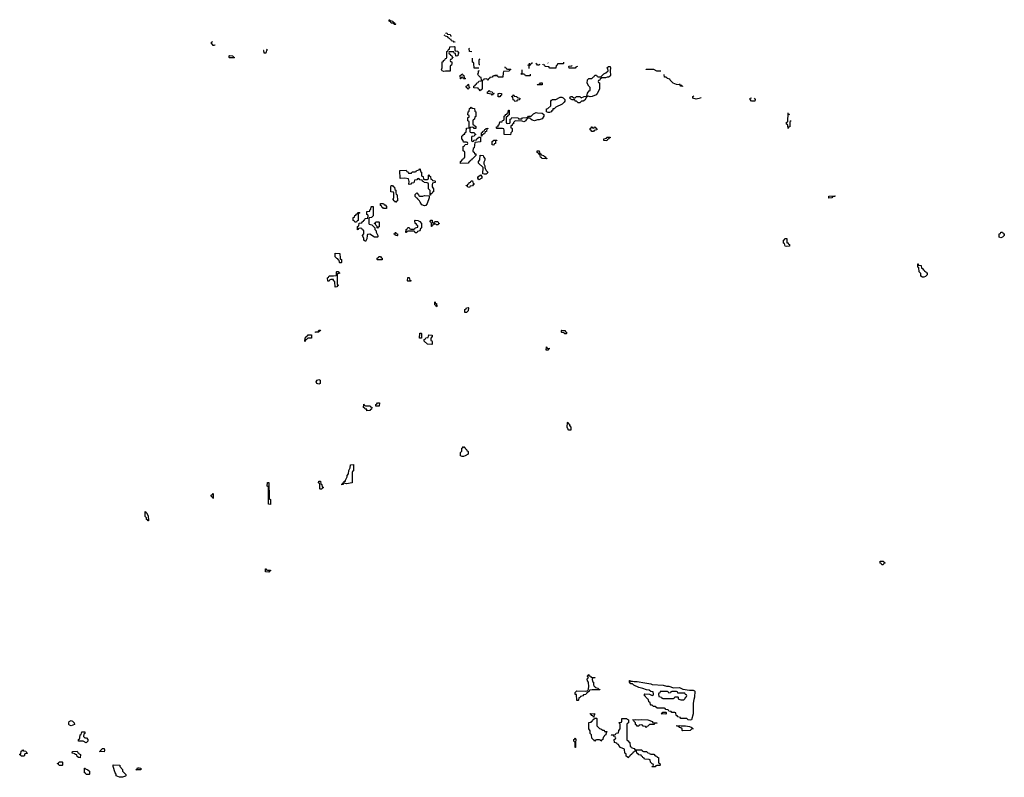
# Model space of a CAD drawing. Header units: inches. Extents: x 2710028 to 2964570, y 496606 to 722708.
# Tile 117 of 228: x 2812129 to 2825174, y 676289 to 686330. Entities that reach past the tile are written whole.
import ezdxf

# ---------------------------------------------------------------- set-up
doc = ezdxf.new("R2010")
doc.units = ezdxf.units.IN
doc.header["$MEASUREMENT"] = 0
for name, color, linetype in [('C8617', 7, 'Continuous'), ('C8618', 7, 'Continuous'), ('C8627', 7, 'Continuous'), ('C8628', 7, 'Continuous')]:
    doc.layers.add(name, color=color, linetype=linetype)

msp = doc.modelspace()

# ---------------------------------------------------------------- linework, layer by layer
at = {"layer": 'C8617', "color": 6}
for points in [[(2814694, 680000), (2814694, 679990), (2814690, 679986), (2814683, 680000)], [(2815434, 680000), (2815434, 679990), (2815438, 679978), (2815451, 679970), (2815454, 679910), (2815450, 679906), (2815426, 679910), (2815426, 680000)], [(2820000, 676842), (2819970, 676846), (2819966, 676850), (2819970, 676854), (2820000, 676854)]]:
    msp.add_lwpolyline(points, dxfattribs=at)
for points in [[(2813830, 679686), (2813822, 679702), (2813810, 679706), (2813807, 679727), (2813790, 679746), (2813790, 679811), (2813798, 679798), (2813810, 679794), (2813830, 679754), (2813834, 679690)], [(2815410, 679034), (2815450, 679034), (2815450, 679026), (2815438, 679022), (2815430, 679008), (2815386, 679010), (2815386, 679050), (2815390, 679052), (2815398, 679038)], [(2819510, 677306), (2819506, 677386), (2819490, 677388), (2819490, 677414), (2819510, 677434), (2819630, 677432), (2819662, 677438), (2819668, 677490), (2819666, 677550), (2819650, 677566), (2819649, 677589), (2819666, 677610), (2819662, 677622), (2819650, 677626), (2819650, 677634), (2819662, 677638), (2819666, 677650), (2819670, 677651), (2819673, 677633), (2819694, 677630), (2819698, 677618), (2819753, 677613), (2819750, 677606), (2819718, 677602), (2819714, 677590), (2819718, 677558), (2819732, 677550), (2819733, 677513), (2819738, 677498), (2819754, 677490), (2819758, 677478), (2819794, 677470), (2819798, 677458), (2819813, 677453), (2819813, 677447), (2819713, 677447), (2819678, 677442), (2819673, 677427), (2819658, 677422), (2819653, 677407), (2819638, 677402), (2819630, 677386), (2819598, 677382), (2819592, 677368), (2819558, 677362), (2819553, 677347), (2819538, 677342), (2819534, 677310), (2819530, 677306)], [(2819830, 676766), (2819822, 676782), (2819810, 676786), (2819770, 676786), (2819758, 676782), (2819750, 676766), (2819742, 676782), (2819730, 676786), (2819710, 676806), (2819706, 676850), (2819689, 676869), (2819687, 676907), (2819668, 676930), (2819670, 677014), (2819702, 677018), (2819708, 677032), (2819722, 677038), (2819727, 677053), (2819742, 677058), (2819746, 677074), (2819770, 677074), (2819774, 677070), (2819774, 676970), (2819810, 676934), (2819830, 676932), (2819853, 676913), (2819872, 676912), (2819878, 676898), (2819910, 676894), (2819914, 676890), (2819898, 676882), (2819894, 676850), (2819878, 676842), (2819870, 676826), (2819858, 676822), (2819854, 676790), (2819838, 676782)], [(2819730, 677086), (2819722, 677102), (2819710, 677106), (2819702, 677122), (2819690, 677126), (2819687, 677133), (2819754, 677130), (2819738, 677122), (2819734, 677086)], [(2812810, 676969), (2812790, 676978), (2812778, 676990), (2812778, 677010), (2812786, 677030), (2812810, 677042), (2812830, 677034), (2812851, 677011), (2812854, 676990)], [(2813010, 676746), (2812970, 676768), (2812910, 676766), (2812908, 676770), (2812908, 676790), (2812922, 676798), (2812927, 676813), (2812930, 676854), (2812942, 676858), (2812950, 676892), (2812992, 676890), (2812994, 676870), (2812978, 676862), (2812974, 676830), (2812990, 676814), (2813013, 676813), (2813032, 676790), (2813031, 676769)], [(2819490, 676686), (2819488, 676750), (2819470, 676768), (2819469, 676790), (2819482, 676798), (2819490, 676811), (2819496, 676790), (2819491, 676750), (2819494, 676686)], [(2812150, 676568), (2812142, 676582), (2812129, 676589), (2812130, 676594), (2812142, 676598), (2812150, 676634), (2812162, 676638), (2812170, 676652), (2812178, 676638), (2812210, 676634), (2812218, 676618), (2812234, 676610), (2812230, 676606), (2812198, 676602), (2812190, 676568)], [(2813250, 676628), (2813186, 676630), (2813202, 676638), (2813206, 676650), (2813226, 676670), (2813250, 676672), (2813254, 676650)], [(2812930, 676549), (2812906, 676550), (2812890, 676566), (2812886, 676586), (2812866, 676590), (2812862, 676602), (2812826, 676610), (2812827, 676633), (2812890, 676634), (2812898, 676618), (2812914, 676610), (2812918, 676598), (2812934, 676590)], [(2812650, 676446), (2812642, 676462), (2812626, 676470), (2812642, 676478), (2812650, 676494), (2812690, 676492), (2812694, 676490), (2812694, 676450), (2812690, 676446)], [(2813008, 676328), (2813002, 676342), (2812986, 676350), (2812986, 676410), (2812994, 676410), (2813002, 676402), (2813032, 676390), (2813052, 676370), (2813054, 676330), (2813050, 676328)], [(2813449, 676289), (2813407, 676307), (2813408, 676330), (2813395, 676350), (2813368, 676430), (2813367, 676453), (2813454, 676450), (2813454, 676430), (2813491, 676391), (2813492, 676372), (2813533, 676327), (2813534, 676310), (2813530, 676306), (2813490, 676289)], [(2813670, 676386), (2813666, 676390), (2813682, 676398), (2813690, 676414), (2813710, 676414), (2813732, 676410), (2813734, 676390), (2813730, 676386)]]:
    msp.add_lwpolyline(points, close=True, dxfattribs=at)
at = {"layer": 'C8618', "color": 6}
for points in [[(2817090, 686266), (2817082, 686282), (2817070, 686286), (2817050, 686286), (2817042, 686302), (2817026, 686310), (2817026, 686330), (2817034, 686330), (2817038, 686318), (2817074, 686310), (2817078, 686298), (2817094, 686290), (2817098, 686278), (2817114, 686270), (2817110, 686266)], [(2814910, 685826), (2814906, 685830), (2814906, 685850), (2814910, 685854), (2814952, 685852), (2814958, 685838), (2814974, 685830), (2814970, 685826)], [(2819689, 685309), (2819662, 685318), (2819646, 685306), (2819634, 685306), (2819634, 685294), (2819617, 685263), (2819594, 685250), (2819572, 685248), (2819550, 685228), (2819530, 685228), (2819508, 685248), (2819489, 685249), (2819486, 685266), (2819450, 685269), (2819430, 685278), (2819418, 685290), (2819426, 685310), (2819430, 685314), (2819448, 685312), (2819470, 685294), (2819490, 685294), (2819506, 685310), (2819550, 685311), (2819570, 685294), (2819606, 685310), (2819642, 685318), (2819650, 685354), (2819675, 685385), (2819686, 685390), (2819688, 685410), (2819688, 685430), (2819668, 685450), (2819649, 685489), (2819650, 685532), (2819670, 685551), (2819710, 685552), (2819730, 685574), (2819742, 685578), (2819750, 685594), (2819770, 685594), (2819778, 685578), (2819793, 685573), (2819830, 685574), (2819870, 685614), (2819896, 685624), (2819926, 685650), (2819922, 685682), (2819908, 685690), (2819922, 685698), (2819926, 685710), (2819951, 685710), (2819956, 685690), (2819951, 685650), (2819955, 685590), (2819950, 685582), (2819931, 685569), (2819911, 685569), (2819890, 685558), (2819842, 685558), (2819820, 685540), (2819810, 685526), (2819798, 685522), (2819794, 685510), (2819798, 685498), (2819810, 685494), (2819812, 685488), (2819811, 685410), (2819782, 685350), (2819765, 685335), (2819714, 685310)], [(2818030, 685546), (2818007, 685547), (2818002, 685562), (2817990, 685566), (2817978, 685562), (2817973, 685547), (2817967, 685547), (2817966, 685590), (2817982, 685598), (2817988, 685612), (2817994, 685610), (2817998, 685598), (2818014, 685590), (2818018, 685558), (2818034, 685550)], [(2818070, 685406), (2818062, 685422), (2818050, 685426), (2818046, 685450), (2818062, 685458), (2818070, 685474), (2818074, 685470), (2818078, 685438), (2818094, 685430), (2818078, 685422)], [(2818390, 685328), (2818382, 685342), (2818326, 685350), (2818327, 685373), (2818342, 685378), (2818350, 685394), (2818358, 685378), (2818390, 685374), (2818398, 685358), (2818414, 685350), (2818398, 685342)], [(2818990, 685466), (2818986, 685470), (2819022, 685478), (2819030, 685494), (2819050, 685494), (2819050, 685468)], [(2818470, 685306), (2818466, 685310), (2818466, 685350), (2818490, 685354), (2818512, 685352), (2818514, 685330), (2818498, 685322), (2818490, 685306)], [(2818690, 685246), (2818682, 685262), (2818668, 685268), (2818662, 685302), (2818646, 685310), (2818662, 685318), (2818668, 685332), (2818674, 685330), (2818678, 685318), (2818714, 685310), (2818718, 685298), (2818754, 685290), (2818752, 685268), (2818718, 685262), (2818710, 685248)], [(2819130, 685102), (2819109, 685109), (2819108, 685148), (2819128, 685152), (2819166, 685190), (2819168, 685250), (2819176, 685264), (2819190, 685274), (2819230, 685272), (2819290, 685302), (2819310, 685302), (2819330, 685294), (2819352, 685270), (2819352, 685250), (2819344, 685236), (2819314, 685210), (2819231, 685169), (2819210, 685149), (2819193, 685147), (2819191, 685130), (2819178, 685122), (2819170, 685109), (2819150, 685102)], [(2818150, 684886), (2818142, 684902), (2818130, 684906), (2818098, 684902), (2818094, 684890), (2818094, 684850), (2818098, 684838), (2818110, 684834), (2818150, 684834), (2818158, 684818), (2818174, 684810), (2818158, 684802), (2818150, 684786), (2818118, 684782), (2818114, 684770), (2818114, 684730), (2818118, 684718), (2818130, 684714), (2818142, 684718), (2818147, 684733), (2818182, 684738), (2818187, 684753), (2818202, 684758), (2818207, 684773), (2818234, 684774), (2818234, 684710), (2818158, 684702), (2818152, 684630), (2818138, 684622), (2818134, 684590), (2818138, 684578), (2818150, 684574), (2818154, 684554), (2818174, 684550), (2818174, 684530), (2818130, 684486), (2818118, 684482), (2818114, 684470), (2818098, 684462), (2818094, 684450), (2818078, 684442), (2818070, 684428), (2817970, 684426), (2817968, 684450), (2817982, 684458), (2817990, 684474), (2818002, 684478), (2818007, 684493), (2818022, 684498), (2818026, 684510), (2818026, 684570), (2818022, 684582), (2818006, 684590), (2818006, 684650), (2818022, 684658), (2818030, 684674), (2818062, 684678), (2818066, 684690), (2818062, 684702), (2818050, 684706), (2818007, 684707), (2818006, 684730), (2817988, 684750), (2817988, 684788), (2817994, 684794), (2818006, 684794), (2818009, 684811), (2818026, 684814), (2818028, 684832), (2818042, 684838), (2818050, 684894), (2818082, 684898), (2818086, 684910), (2818086, 684970), (2818082, 684982), (2818068, 684990), (2818068, 685032), (2818082, 685038), (2818086, 685050), (2818082, 685062), (2818068, 685068), (2818069, 685110), (2818082, 685118), (2818087, 685153), (2818102, 685158), (2818110, 685172), (2818118, 685158), (2818153, 685153), (2818158, 685118), (2818174, 685110), (2818172, 685048), (2818158, 685042), (2818154, 685010), (2818138, 685002), (2818134, 684990), (2818134, 684950), (2818138, 684938), (2818154, 684930), (2818158, 684918), (2818173, 684913), (2818174, 684890), (2818170, 684886)], [(2818590, 684954), (2818622, 684958), (2818626, 684970), (2818626, 685010), (2818642, 685018), (2818650, 685034), (2818731, 685031), (2818738, 685018), (2818770, 685014), (2818782, 685018), (2818789, 685031), (2818850, 685034), (2818862, 685038), (2818868, 685052), (2818907, 685053), (2818936, 685084), (2818970, 685102), (2818990, 685094), (2819052, 685092), (2819072, 685072), (2819071, 685050), (2819050, 685018), (2819010, 685002), (2818990, 685002), (2818949, 684989), (2818920, 685000), (2818896, 685016), (2818890, 685026), (2818870, 685026), (2818858, 685022), (2818854, 685010), (2818838, 685002), (2818834, 684990), (2818810, 684978), (2818787, 684987), (2818692, 684988), (2818672, 684968), (2818670, 684948), (2818654, 684946), (2818652, 684928), (2818638, 684922), (2818634, 684910), (2818638, 684898), (2818650, 684894), (2818653, 684887), (2818654, 684850), (2818634, 684830), (2818630, 684806), (2818546, 684810), (2818547, 684867), (2818542, 684882), (2818527, 684887), (2818450, 684888), (2818448, 684892), (2818448, 684910), (2818466, 684914), (2818470, 684934), (2818482, 684938), (2818490, 684974), (2818522, 684978), (2818527, 684993), (2818542, 684998), (2818546, 685010), (2818546, 685050), (2818562, 685058), (2818570, 685074), (2818582, 685078), (2818587, 685093), (2818602, 685098), (2818607, 685133), (2818614, 685130), (2818614, 685070), (2818598, 685062), (2818593, 685047), (2818578, 685042), (2818574, 685030), (2818574, 684970), (2818578, 684958)], [(2818246, 684786), (2818246, 684830), (2818262, 684838), (2818267, 684853), (2818282, 684858), (2818290, 684874), (2818302, 684878), (2818306, 684890), (2818331, 684891), (2818330, 684886), (2818318, 684882), (2818314, 684850), (2818298, 684842), (2818293, 684827), (2818278, 684822), (2818273, 684807), (2818258, 684802), (2818250, 684786)], [(2819730, 684846), (2819707, 684847), (2819702, 684862), (2819689, 684869), (2819686, 684890), (2819702, 684898), (2819708, 684912), (2819714, 684910), (2819718, 684898), (2819730, 684894), (2819742, 684898), (2819746, 684910), (2819752, 684912), (2819758, 684898), (2819773, 684893), (2819774, 684870), (2819738, 684862)], [(2819910, 684726), (2819870, 684728), (2819868, 684752), (2819902, 684758), (2819909, 684771), (2819950, 684774), (2819950, 684766), (2819938, 684762), (2819934, 684750), (2819918, 684742)], [(2818410, 684669), (2818388, 684670), (2818390, 684714), (2818410, 684732), (2818450, 684734), (2818450, 684728), (2818434, 684726), (2818431, 684690), (2818417, 684683)], [(2818282, 684282), (2818267, 684287), (2818268, 684370), (2818208, 684430), (2818208, 684450), (2818227, 684473), (2818230, 684534), (2818270, 684531), (2818272, 684512), (2818291, 684490), (2818291, 684470), (2818280, 684440), (2818280, 684420), (2818290, 684394), (2818291, 684370), (2818297, 684357), (2818311, 684331), (2818331, 684310), (2818322, 684290), (2818310, 684282)], [(2819110, 684486), (2819046, 684490), (2819042, 684502), (2819028, 684508), (2819022, 684542), (2819010, 684546), (2819002, 684562), (2818986, 684570), (2818987, 684593), (2819011, 684591), (2819018, 684558), (2819034, 684550), (2819038, 684538), (2819074, 684530), (2819078, 684518), (2819090, 684514), (2819098, 684498), (2819114, 684490), (2819114, 684486)], [(2817490, 684214), (2817530, 684214), (2817542, 684218), (2817546, 684230), (2817546, 684270), (2817553, 684273), (2817558, 684258), (2817572, 684252), (2817578, 684218), (2817594, 684210), (2817598, 684198), (2817630, 684194), (2817634, 684190), (2817634, 684170), (2817598, 684162), (2817593, 684147), (2817593, 684113), (2817613, 684087), (2817612, 684050), (2817598, 684042), (2817590, 684026), (2817578, 684022), (2817570, 684006), (2817566, 684006), (2817567, 684067), (2817546, 684090), (2817546, 684150), (2817542, 684162), (2817527, 684167), (2817486, 684170), (2817482, 684182), (2817466, 684190), (2817462, 684202), (2817430, 684206), (2817422, 684222), (2817410, 684226), (2817398, 684222), (2817390, 684206), (2817358, 684202), (2817353, 684167), (2817318, 684162), (2817312, 684148), (2817290, 684146), (2817286, 684150), (2817287, 684187), (2817282, 684222), (2817230, 684228), (2817170, 684226), (2817167, 684333), (2817250, 684334), (2817258, 684318), (2817273, 684313), (2817278, 684298), (2817310, 684294), (2817322, 684298), (2817330, 684314), (2817370, 684314), (2817382, 684318), (2817388, 684332), (2817422, 684338), (2817430, 684354), (2817434, 684350), (2817438, 684318), (2817454, 684310), (2817454, 684270), (2817458, 684258), (2817474, 684250), (2817478, 684218)], [(2818210, 684209), (2818198, 684230), (2818200, 684240), (2818206, 684250), (2818232, 684272), (2818252, 684252), (2818251, 684230)], [(2817110, 683906), (2817102, 683922), (2817086, 683930), (2817082, 683942), (2817066, 683950), (2817082, 683958), (2817086, 683970), (2817086, 684030), (2817082, 684042), (2817048, 684050), (2817046, 684110), (2817050, 684132), (2817070, 684134), (2817078, 684118), (2817094, 684110), (2817098, 684078), (2817111, 684070), (2817113, 684033), (2817118, 684018), (2817132, 684010), (2817134, 683930), (2817118, 683922)], [(2818090, 684108), (2818066, 684110), (2818062, 684122), (2818046, 684130), (2818046, 684134), (2818062, 684138), (2818066, 684150), (2818082, 684158), (2818086, 684170), (2818102, 684178), (2818110, 684194), (2818130, 684194), (2818138, 684158), (2818150, 684154), (2818152, 684148), (2818138, 684142), (2818130, 684126), (2818098, 684122)], [(2817470, 683991), (2817490, 683998), (2817554, 683994), (2817554, 683970), (2817526, 683894), (2817510, 683869), (2817490, 683862), (2817458, 683878), (2817435, 683910), (2817428, 683928), (2817406, 683950), (2817402, 683962), (2817390, 683966), (2817370, 683986), (2817370, 684014), (2817390, 684034), (2817414, 684010), (2817418, 683998), (2817432, 683992)], [(2816870, 683449), (2816830, 683449), (2816770, 683488), (2816738, 683482), (2816732, 683468), (2816730, 683426), (2816710, 683389), (2816690, 683406), (2816688, 683430), (2816669, 683469), (2816687, 683493), (2816687, 683527), (2816682, 683542), (2816670, 683546), (2816662, 683562), (2816650, 683566), (2816618, 683562), (2816614, 683550), (2816606, 683546), (2816606, 683590), (2816622, 683598), (2816627, 683633), (2816662, 683638), (2816666, 683650), (2816682, 683658), (2816690, 683674), (2816702, 683678), (2816707, 683693), (2816742, 683698), (2816746, 683730), (2816742, 683742), (2816726, 683750), (2816726, 683790), (2816766, 683794), (2816768, 683812), (2816782, 683818), (2816786, 683850), (2816790, 683854), (2816810, 683854), (2816814, 683850), (2816814, 683730), (2816791, 683709), (2816758, 683702), (2816754, 683690), (2816754, 683630), (2816758, 683618), (2816794, 683610), (2816833, 683573), (2816834, 683550), (2816852, 683532), (2816853, 683513), (2816874, 683470), (2816873, 683453)], [(2816990, 683826), (2816947, 683827), (2816942, 683842), (2816927, 683847), (2816922, 683862), (2816907, 683867), (2816907, 683893), (2816950, 683894), (2816958, 683878), (2816970, 683874), (2816990, 683854)], [(2816570, 683646), (2816562, 683662), (2816548, 683668), (2816548, 683710), (2816566, 683714), (2816570, 683734), (2816582, 683738), (2816590, 683754), (2816602, 683758), (2816610, 683774), (2816630, 683774), (2816634, 683770), (2816618, 683762), (2816614, 683750), (2816614, 683670), (2816598, 683662), (2816590, 683646)], [(2816870, 683566), (2816866, 683570), (2816866, 683590), (2816847, 683607), (2816842, 683622), (2816828, 683628), (2816829, 683631), (2816842, 683638), (2816846, 683650), (2816853, 683653), (2816888, 683652), (2816893, 683647), (2816892, 683592), (2816890, 683586), (2816878, 683582)], [(2817370, 683506), (2817362, 683522), (2817350, 683526), (2817270, 683526), (2817258, 683522), (2817250, 683508), (2817246, 683510), (2817248, 683550), (2817262, 683558), (2817270, 683574), (2817290, 683574), (2817298, 683558), (2817310, 683554), (2817350, 683554), (2817362, 683558), (2817370, 683572), (2817402, 683578), (2817406, 683590), (2817402, 683602), (2817388, 683608), (2817386, 683626), (2817368, 683630), (2817366, 683670), (2817370, 683672), (2817414, 683670), (2817418, 683658), (2817430, 683654), (2817453, 683627), (2817453, 683573), (2817450, 683566), (2817438, 683562), (2817432, 683530), (2817398, 683522), (2817390, 683506)], [(2817610, 683634), (2817622, 683638), (2817630, 683654), (2817670, 683654), (2817678, 683638), (2817692, 683630), (2817678, 683622), (2817670, 683609), (2817646, 683610), (2817642, 683622), (2817630, 683626), (2817618, 683622), (2817614, 683610), (2817594, 683606), (2817590, 683588), (2817586, 683590), (2817586, 683630), (2817582, 683642), (2817568, 683650), (2817570, 683674), (2817593, 683673), (2817598, 683638)], [(2817130, 683466), (2817108, 683468), (2817102, 683482), (2817086, 683490), (2817102, 683498), (2817110, 683514), (2817118, 683498), (2817134, 683490), (2817134, 683470)], [(2816370, 683106), (2816366, 683110), (2816362, 683142), (2816350, 683146), (2816342, 683162), (2816330, 683166), (2816308, 683188), (2816310, 683234), (2816372, 683232), (2816374, 683170), (2816378, 683158), (2816394, 683150), (2816394, 683110), (2816390, 683106)], [(2816870, 683146), (2816866, 683150), (2816866, 683170), (2816882, 683178), (2816887, 683193), (2816910, 683192), (2816918, 683178), (2816932, 683170), (2816930, 683146)], [(2816310, 682786), (2816308, 682790), (2816306, 682850), (2816302, 682862), (2816288, 682868), (2816286, 682886), (2816253, 682887), (2816238, 682882), (2816230, 682866), (2816210, 682866), (2816208, 682910), (2816222, 682918), (2816230, 682934), (2816287, 682933), (2816322, 682938), (2816326, 682950), (2816326, 682990), (2816330, 682994), (2816350, 682994), (2816358, 682978), (2816372, 682970), (2816338, 682962), (2816334, 682950), (2816334, 682830), (2816338, 682818), (2816351, 682810), (2816338, 682802), (2816330, 682788)], [(2817270, 682866), (2817266, 682870), (2817270, 682914), (2817291, 682911), (2817298, 682878), (2817312, 682872), (2817310, 682866)], [(2817650, 682526), (2817642, 682542), (2817628, 682550), (2817628, 682592), (2817634, 682586), (2817634, 682574), (2817651, 682570), (2817654, 682530)], [(2818050, 682448), (2818026, 682450), (2818026, 682490), (2818042, 682498), (2818048, 682512), (2818070, 682514), (2818074, 682510), (2818072, 682470)], [(2815910, 682066), (2815906, 682070), (2815910, 682114), (2815922, 682118), (2815926, 682130), (2815942, 682138), (2815950, 682154), (2815993, 682153), (2815994, 682110), (2815953, 682107), (2815938, 682102), (2815934, 682090), (2815914, 682086)], [(2816050, 682186), (2816046, 682190), (2816050, 682194), (2816082, 682198), (2816090, 682214), (2816113, 682213), (2816110, 682206), (2816098, 682202), (2816090, 682189)], [(2817450, 682108), (2817426, 682110), (2817430, 682174), (2817450, 682174), (2817454, 682170), (2817454, 682110)], [(2817590, 682026), (2817530, 682028), (2817488, 682070), (2817486, 682090), (2817502, 682098), (2817510, 682114), (2817542, 682118), (2817548, 682152), (2817592, 682150), (2817592, 682130), (2817574, 682110), (2817578, 682078), (2817590, 682074), (2817593, 682067), (2817594, 682030)], [(2819370, 682166), (2819348, 682168), (2819342, 682182), (2819310, 682186), (2819306, 682190), (2819306, 682210), (2819310, 682214), (2819354, 682210), (2819358, 682198), (2819372, 682190), (2819374, 682170)], [(2819130, 681949), (2819106, 681950), (2819108, 681992), (2819114, 681990), (2819118, 681978), (2819150, 681974), (2819154, 681970), (2819134, 681966)], [(2816090, 681498), (2816066, 681510), (2816058, 681530), (2816070, 681552), (2816090, 681562), (2816110, 681552), (2816110, 681508)], [(2816730, 681148), (2816726, 681166), (2816708, 681168), (2816702, 681182), (2816686, 681190), (2816687, 681233), (2816694, 681230), (2816698, 681218), (2816710, 681214), (2816772, 681212), (2816778, 681198), (2816793, 681193), (2816790, 681166), (2816778, 681162), (2816770, 681149)], [(2816890, 681208), (2816846, 681210), (2816846, 681230), (2816862, 681238), (2816870, 681254), (2816890, 681254), (2816894, 681250)], [(2819430, 680889), (2819406, 680890), (2819390, 680906), (2819382, 680930), (2819386, 680990), (2819390, 680994), (2819398, 680978), (2819414, 680970), (2819414, 680950), (2819431, 680931)], [(2818054, 680614), (2818066, 680614), (2818072, 680608), (2818072, 680570), (2818030, 680549), (2818010, 680542), (2817990, 680542), (2817969, 680550), (2817968, 680592), (2817986, 680610), (2817988, 680652), (2818002, 680658), (2818010, 680674), (2818018, 680658), (2818030, 680654), (2818038, 680638), (2818050, 680634)], [(2816458, 680178), (2816430, 680186), (2816418, 680182), (2816410, 680169), (2816388, 680170), (2816406, 680174), (2816408, 680190), (2816426, 680194), (2816430, 680212), (2816446, 680214), (2816446, 680226), (2816468, 680270), (2816468, 680290), (2816487, 680313), (2816490, 680354), (2816508, 680392), (2816510, 680432), (2816553, 680433), (2816552, 680350), (2816538, 680342), (2816534, 680330), (2816532, 680190)], [(2816110, 680106), (2816106, 680110), (2816106, 680170), (2816102, 680182), (2816088, 680190), (2816090, 680214), (2816113, 680213), (2816118, 680178), (2816134, 680170), (2816138, 680138), (2816154, 680130), (2816138, 680122), (2816130, 680108)]]:
    msp.add_lwpolyline(points, close=True, dxfattribs=at)
for points in [[(2817895, 686035), (2817890, 686026), (2817882, 686042), (2817849, 686049), (2817846, 686066), (2817826, 686070), (2817822, 686082), (2817806, 686090), (2817802, 686102), (2817766, 686110), (2817762, 686122), (2817753, 686126)], [(2817769, 686152), (2817790, 686154), (2817798, 686138), (2817830, 686134), (2817838, 686118), (2817850, 686114)], [(2814690, 685986), (2814682, 686002), (2814668, 686010), (2814668, 686030), (2814682, 686038), (2814682, 686041)], [(2814716, 685997), (2814710, 685986), (2814690, 685986)], [(2815370, 685886), (2815366, 685890), (2815362, 685922), (2815361, 685923)], [(2815398, 685939), (2815398, 685938), (2815414, 685930), (2815398, 685922), (2815390, 685888), (2815370, 685886)], [(2817910, 685846), (2817906, 685850), (2817902, 685882), (2817887, 685887), (2817882, 685902), (2817870, 685906), (2817830, 685906), (2817818, 685902), (2817814, 685890), (2817818, 685878), (2817833, 685873), (2817838, 685858), (2817853, 685853), (2817858, 685838), (2817874, 685830), (2817858, 685822), (2817853, 685807), (2817838, 685802), (2817834, 685790), (2817838, 685778), (2817854, 685770), (2817854, 685750), (2817851, 685729), (2817838, 685722), (2817834, 685710), (2817834, 685650), (2817830, 685648), (2817770, 685649), (2817750, 685642), (2817728, 685650), (2817718, 685670), (2817726, 685690), (2817726, 685770), (2817742, 685778), (2817746, 685790), (2817762, 685798), (2817770, 685814), (2817782, 685818), (2817786, 685830), (2817786, 685910), (2817802, 685918), (2817810, 685934), (2817822, 685938), (2817826, 685970), (2817890, 685974), (2817894, 685970), (2817894, 685930), (2817898, 685918), (2817932, 685913)], [(2818121, 685906), (2818087, 685907), (2818086, 685950), (2818090, 685951)], [(2817933, 685911), (2817938, 685898), (2817952, 685890), (2817938, 685882), (2817934, 685850), (2817910, 685846)], [(2818213, 685686), (2818150, 685686), (2818146, 685750), (2818142, 685762), (2818130, 685766), (2818127, 685773), (2818126, 685820)], [(2818225, 685805), (2818218, 685802), (2818214, 685790), (2818214, 685750), (2818218, 685738), (2818225, 685736)], [(2818557, 685704), (2818558, 685698), (2818574, 685690), (2818578, 685678), (2818590, 685674), (2818630, 685674), (2818634, 685670), (2818618, 685662), (2818612, 685648), (2818538, 685642), (2818533, 685627), (2818530, 685566), (2818473, 685567), (2818466, 685570), (2818462, 685582), (2818450, 685586), (2818410, 685586), (2818398, 685582), (2818390, 685568), (2818358, 685562), (2818354, 685550), (2818338, 685542), (2818330, 685526), (2818322, 685542), (2818310, 685546), (2818278, 685542), (2818273, 685527), (2818258, 685522), (2818254, 685510), (2818254, 685410), (2818238, 685402), (2818230, 685386), (2818222, 685402), (2818207, 685407), (2818202, 685422), (2818147, 685427), (2818146, 685450), (2818162, 685458), (2818167, 685473), (2818182, 685478), (2818187, 685493), (2818202, 685498), (2818210, 685514), (2818242, 685518), (2818246, 685530), (2818242, 685562), (2818230, 685566), (2818206, 685590), (2818198, 685610), (2818206, 685630), (2818207, 685653), (2818219, 685655)], [(2818830, 685586), (2818822, 685602), (2818810, 685606), (2818770, 685606), (2818768, 685610), (2818782, 685618), (2818786, 685630), (2818786, 685667)], [(2818866, 685725), (2818870, 685734), (2818882, 685738), (2818884, 685753)], [(2818914, 685763), (2818914, 685750), (2818898, 685742), (2818890, 685726), (2818878, 685722), (2818874, 685710), (2818874, 685682)], [(2819017, 685740), (2819011, 685729), (2818990, 685726), (2818982, 685742), (2818966, 685750), (2818970, 685750)], [(2819152, 685688), (2819146, 685694), (2819146, 685706), (2819089, 685709), (2819086, 685726), (2819066, 685730), (2819062, 685742), (2819061, 685742)], [(2819124, 685759), (2819130, 685754), (2819132, 685754)], [(2819332, 685765), (2819334, 685750), (2819330, 685746), (2819254, 685746), (2819250, 685726), (2819238, 685722), (2819234, 685690), (2819230, 685688), (2819152, 685688)], [(2819408, 685688), (2819406, 685710), (2819410, 685714), (2819442, 685718), (2819447, 685727)], [(2819514, 685713), (2819514, 685710), (2819498, 685702), (2819490, 685689), (2819408, 685688)], [(2818426, 685595), (2818430, 685594), (2818455, 685597)], [(2818891, 685610), (2818890, 685588), (2818830, 685586)], [(2815426, 680000), (2815426, 680130), (2815422, 680142), (2815409, 680149), (2815410, 680194), (2815430, 680194), (2815431, 680190), (2815434, 680000)], [(2814683, 680000), (2814682, 680002), (2814670, 680006), (2814666, 680030), (2814682, 680038), (2814690, 680052), (2814694, 680050), (2814694, 680000)]]:
    msp.add_lwpolyline(points, dxfattribs=at)
at = {"layer": 'C8627', "color": 6}
for points in [[(2823550, 679106), (2823542, 679122), (2823530, 679126), (2823530, 679152), (2823572, 679152), (2823578, 679138), (2823590, 679134), (2823590, 679126), (2823578, 679122), (2823570, 679106)], [(2820222, 677562), (2820250, 677565), (2820270, 677557), (2820310, 677557), (2820410, 677539), (2820490, 677530), (2820510, 677521), (2820654, 677510), (2820699, 677499), (2820730, 677496), (2820790, 677476), (2820870, 677477), (2820917, 677457), (2821003, 677443), (2821050, 677445), (2821070, 677434), (2821073, 677430), (2821071, 677350), (2821060, 677320), (2821051, 677270), (2821053, 677130), (2821030, 677049), (2821010, 677045), (2820986, 677050), (2820967, 677067), (2820886, 677070), (2820882, 677082), (2820846, 677090), (2820842, 677102), (2820826, 677110), (2820822, 677142), (2820810, 677146), (2820770, 677146), (2820762, 677162), (2820730, 677166), (2820722, 677182), (2820690, 677186), (2820682, 677202), (2820670, 677206), (2820573, 677207), (2820547, 677227), (2820528, 677228), (2820510, 677246), (2820490, 677246), (2820486, 677250), (2820482, 677282), (2820466, 677290), (2820462, 677322), (2820450, 677326), (2820426, 677350), (2820422, 677362), (2820406, 677370), (2820406, 677390), (2820410, 677394), (2820472, 677392), (2820510, 677374), (2820522, 677378), (2820526, 677390), (2820522, 677422), (2820490, 677426), (2820470, 677446), (2820433, 677447), (2820387, 677467), (2820330, 677478), (2820266, 677510), (2820250, 677526), (2820226, 677530), (2820206, 677550), (2820206, 677570), (2820214, 677570)], [(2820630, 677428), (2820614, 677426), (2820612, 677408), (2820598, 677402), (2820594, 677390), (2820598, 677358), (2820632, 677352), (2820638, 677338), (2820650, 677334), (2820790, 677334), (2820802, 677338), (2820810, 677354), (2820850, 677354), (2820854, 677350), (2820854, 677330), (2820864, 677324), (2820890, 677314), (2820930, 677314), (2820947, 677333), (2820948, 677352), (2820962, 677358), (2820966, 677370), (2820962, 677382), (2820948, 677388), (2820942, 677402), (2820930, 677406), (2820850, 677406), (2820842, 677422), (2820830, 677426), (2820770, 677426), (2820758, 677422), (2820752, 677408), (2820730, 677406), (2820722, 677422), (2820710, 677426)], [(2820430, 676946), (2820422, 676962), (2820390, 676966), (2820382, 676982), (2820370, 676986), (2820338, 676982), (2820330, 676966), (2820310, 676966), (2820302, 676982), (2820286, 676990), (2820286, 677010), (2820268, 677028), (2820266, 677046), (2820246, 677050), (2820286, 677054), (2820330, 677050), (2820370, 677057), (2820450, 677050), (2820512, 677030), (2820514, 677014), (2820574, 677010), (2820570, 677006), (2820538, 677002), (2820530, 676988), (2820473, 676987), (2820450, 676966), (2820438, 676962)], [(2820690, 677126), (2820626, 677130), (2820642, 677138), (2820650, 677154), (2820690, 677154), (2820694, 677150), (2820694, 677130)], [(2820910, 676906), (2820906, 676910), (2820906, 676930), (2820890, 676946), (2820870, 676948), (2820847, 676967), (2820826, 676970), (2820870, 676976), (2820891, 676971), (2820950, 676970), (2821001, 676961), (2821034, 676950), (2821038, 676938), (2821052, 676930), (2821030, 676928), (2821010, 676909)]]:
    msp.add_lwpolyline(points, close=True, dxfattribs=at)
msp.add_lwpolyline([(2820000, 676854), (2820010, 676854), (2820022, 676858), (2820030, 676874), (2820062, 676878), (2820066, 676910), (2820086, 676930), (2820086, 676990), (2820082, 677002), (2820068, 677010), (2820070, 677014), (2820102, 677018), (2820107, 677033), (2820106, 677070), (2820174, 677070), (2820178, 677058), (2820194, 677050), (2820194, 677010), (2820178, 677002), (2820174, 676990), (2820174, 676790), (2820178, 676778), (2820190, 676774), (2820198, 676758), (2820212, 676752), (2820218, 676698), (2820234, 676690), (2820238, 676678), (2820272, 676672), (2820278, 676658), (2820290, 676654), (2820371, 676651), (2820378, 676638), (2820393, 676633), (2820434, 676630), (2820452, 676612), (2820474, 676610), (2820478, 676598), (2820490, 676594), (2820530, 676594), (2820550, 676574), (2820571, 676571), (2820574, 676554), (2820591, 676550), (2820594, 676490), (2820598, 676478), (2820611, 676471), (2820614, 676450), (2820610, 676446), (2820570, 676446), (2820558, 676442), (2820550, 676426), (2820510, 676426), (2820506, 676430), (2820522, 676438), (2820526, 676450), (2820522, 676462), (2820510, 676466), (2820486, 676490), (2820482, 676522), (2820467, 676527), (2820406, 676530), (2820402, 676542), (2820386, 676550), (2820382, 676562), (2820366, 676570), (2820362, 676582), (2820330, 676586), (2820322, 676602), (2820307, 676607), (2820302, 676642), (2820290, 676646), (2820278, 676642), (2820273, 676627), (2820258, 676622), (2820254, 676610), (2820238, 676602), (2820234, 676590), (2820218, 676582), (2820213, 676567), (2820198, 676562), (2820194, 676550), (2820188, 676548), (2820182, 676562), (2820166, 676570), (2820162, 676602), (2820148, 676608), (2820142, 676662), (2820090, 676686), (2820066, 676710), (2820062, 676722), (2820046, 676730), (2820042, 676742), (2820008, 676750), (2820006, 676790), (2820022, 676798), (2820026, 676810), (2820022, 676822), (2820007, 676827), (2820002, 676842), (2820000, 676842)], dxfattribs=at)
at = {"layer": 'C8628', "color": 6}
for points in [[(2820624, 685648), (2820570, 685649), (2820529, 685669), (2820429, 685669), (2820429, 685673)], [(2820891, 685465), (2820892, 685452), (2820908, 685452), (2820912, 685450), (2820910, 685446), (2820886, 685450), (2820882, 685462), (2820868, 685468), (2820830, 685469), (2820810, 685478), (2820788, 685490), (2820766, 685510), (2820746, 685530), (2820742, 685542), (2820706, 685550), (2820702, 685562), (2820688, 685568), (2820670, 685569), (2820668, 685603)], [(2820849, 685493), (2820850, 685492), (2820850, 685492)], [(2820871, 685478), (2820872, 685472), (2820881, 685472)], [(2821090, 685275), (2821049, 685289), (2821049, 685310), (2821060, 685322)], [(2821152, 685298), (2821150, 685289), (2821090, 685275)], [(2821870, 685249), (2821826, 685250), (2821808, 685270), (2821808, 685290), (2821826, 685296)], [(2821862, 685289), (2821871, 685270), (2821870, 685249)], [(2822310, 684886), (2822307, 684927), (2822302, 684942), (2822290, 684946), (2822289, 684970), (2822306, 684974), (2822309, 685096)], [(2822316, 685088), (2822318, 685078), (2822326, 685074)], [(2822351, 684990), (2822338, 684982), (2822334, 684970), (2822332, 684910), (2822314, 684906), (2822310, 684886)]]:
    msp.add_lwpolyline(points, dxfattribs=at)
for points in [[(2822850, 683966), (2822849, 683991), (2822930, 683994), (2822934, 683990), (2822930, 683986), (2822898, 683982), (2822890, 683968)], [(2825130, 683438), (2825108, 683448), (2825108, 683492), (2825122, 683498), (2825130, 683514), (2825152, 683512), (2825158, 683498), (2825174, 683490), (2825172, 683470), (2825150, 683449)], [(2822290, 683326), (2822269, 683330), (2822268, 683348), (2822262, 683362), (2822249, 683370), (2822249, 683410), (2822262, 683418), (2822266, 683430), (2822291, 683430), (2822294, 683374), (2822310, 683372), (2822314, 683354), (2822330, 683352), (2822330, 683328)], [(2824090, 682918), (2824069, 682929), (2824067, 682967), (2824048, 682990), (2824042, 683042), (2824028, 683050), (2824027, 683093), (2824033, 683093), (2824038, 683078), (2824070, 683074), (2824074, 683070), (2824078, 683038), (2824090, 683034), (2824098, 683018), (2824114, 683010), (2824118, 682998), (2824134, 682990), (2824138, 682978), (2824150, 682974), (2824152, 682950), (2824130, 682928), (2824110, 682918)]]:
    msp.add_lwpolyline(points, close=True, dxfattribs=at)

doc.saveas('drawing.dxf')
